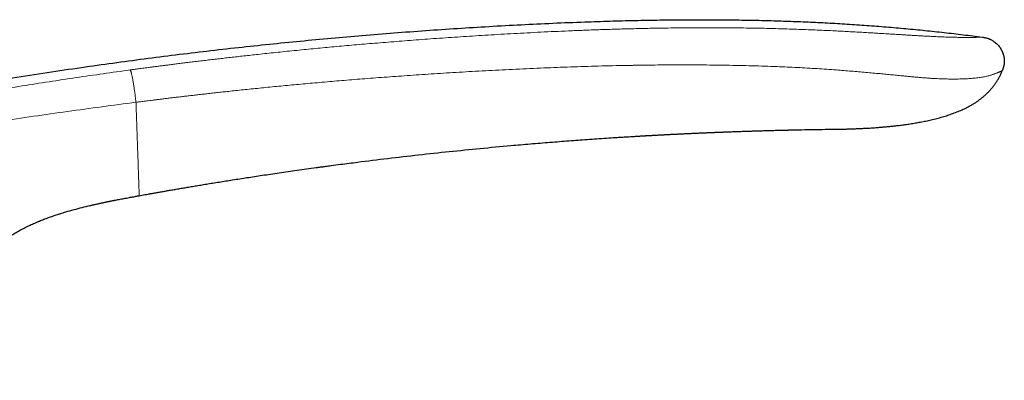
# Model space of a CAD drawing. Header units: millimetres. Extents: x 8 to 819, y 12 to 828.
# Tile 41 of 42: x 658 to 718, y 631 to 653. Entities that reach past the tile are written whole.
import ezdxf

# ---------------------------------------------------------------- set-up
doc = ezdxf.new("R2010")
doc.units = ezdxf.units.MM

msp = doc.modelspace()

# ---------------------------------------------------------------- linework, layer by layer
at = {"color": 7, "linetype": 'Continuous', "lineweight": 30}
for p, q in [((695.036, 645.497), (695.144, 645.503)), ((665.392, 641.927), (665.392, 641.927)), ((659.304, 640.365), (659.409, 640.407))]:
    msp.add_line(p, q, dxfattribs=at)
at = {"color": 7, "linetype": 'Continuous', "lineweight": 30, "flags": 128}
msp.add_lwpolyline([(705.222, 645.908), (705.351, 645.911), (705.553, 645.915), (705.747, 645.918), (705.935, 645.922), (706.12, 645.925), (706.296, 645.928), (706.463, 645.93), (706.62, 645.933), (706.767, 645.935), (706.904, 645.937), (707.031, 645.938), (707.148, 645.94), (707.255, 645.941), (707.351, 645.942), (707.437, 645.943), (707.513, 645.944), (707.577, 645.945), (707.63, 645.945), (707.671, 645.946), (707.694, 645.946), (707.711, 645.946), (707.717, 645.946), (707.718, 645.946), (707.719, 645.946), (707.719, 645.946), (707.72, 645.946), (707.72, 645.946), (707.721, 645.946), (707.721, 645.946), (707.723, 645.946), (707.724, 645.946), (707.725, 645.946), (707.725, 645.946), (707.725, 645.946), (707.724, 645.946), (707.724, 645.946), (707.723, 645.946), (707.723, 645.946), (707.723, 645.946), (707.723, 645.946)], dxfattribs=at)
at = {"color": 7, "linetype": 'Continuous', "lineweight": 30}
for points, knots in [([(608.834, 636.277), (609.448, 636.502), (610.676, 636.951), (612.521, 637.605), (614.368, 638.246), (616.216, 638.871), (618.054, 639.477), (619.883, 640.065), (621.702, 640.636), (623.522, 641.191), (625.356, 641.737), (627.204, 642.271), (629.066, 642.795), (630.929, 643.304), (632.794, 643.798), (634.66, 644.279), (636.528, 644.744), (638.398, 645.196), (640.269, 645.634), (642.142, 646.057), (644.016, 646.466), (645.893, 646.862), (647.77, 647.244), (649.65, 647.612), (651.594, 647.978), (653.603, 648.341), (655.677, 648.698), (657.753, 649.04), (659.831, 649.366), (661.847, 649.666), (663.8, 649.942), (665.692, 650.196), (667.585, 650.437), (669.48, 650.666), (671.365, 650.88), (673.242, 651.08), (675.109, 651.268), (676.978, 651.443), (678.862, 651.607), (680.76, 651.76), (682.674, 651.902), (684.589, 652.032), (686.507, 652.151), (688.427, 652.257), (690.349, 652.349), (692.133, 652.42), (693.78, 652.475), (695.289, 652.513), (696.798, 652.541), (698.307, 652.556), (699.708, 652.558), (701.001, 652.549), (702.186, 652.531), (703.37, 652.505), (704.554, 652.468), (705.737, 652.421), (706.919, 652.363), (708.1, 652.295), (709.28, 652.215), (710.459, 652.123), (711.63, 652.021), (712.793, 651.908), (713.947, 651.784), (715.101, 651.65), (715.869, 651.551), (716.253, 651.501)], [0, 0, 0, 0, 0.017941, 0.035846, 0.053717, 0.071553, 0.089358, 0.106815, 0.124244, 0.141646, 0.159023, 0.176729, 0.194412, 0.212073, 0.229712, 0.247332, 0.264934, 0.282519, 0.300089, 0.317644, 0.335187, 0.352717, 0.370238, 0.38775, 0.405254, 0.424501, 0.443741, 0.462977, 0.48221, 0.501442, 0.518887, 0.536333, 0.553781, 0.571233, 0.58869, 0.605839, 0.622995, 0.640158, 0.65733, 0.674861, 0.692405, 0.70996, 0.72753, 0.745111, 0.762702, 0.7803, 0.7941, 0.807901, 0.821703, 0.835502, 0.849299, 0.860136, 0.87097, 0.881802, 0.892629, 0.903453, 0.914274, 0.925091, 0.935905, 0.946716, 0.957526, 0.968143, 0.97876, 0.989379, 1, 1, 1, 1]), ([(716.253, 651.501), (716.285, 651.497), (716.349, 651.488), (716.447, 651.471), (716.547, 651.446), (716.649, 651.411), (716.752, 651.365), (716.855, 651.309), (716.956, 651.242), (717.053, 651.167), (717.144, 651.083), (717.228, 650.993), (717.303, 650.897), (717.368, 650.797), (717.425, 650.693), (717.472, 650.587), (717.511, 650.478), (717.541, 650.368), (717.563, 650.257), (717.576, 650.146), (717.58, 650.035), (717.574, 649.924), (717.558, 649.814), (717.533, 649.703), (717.5, 649.592), (717.473, 649.518), (717.459, 649.48)], [0, 0, 0, 0, 0.0351184, 0.0711027, 0.1085846, 0.1479056, 0.1891326, 0.2320784, 0.2763509, 0.321427, 0.3667414, 0.4117821, 0.4561825, 0.4998014, 0.5427594, 0.5852412, 0.6273152, 0.6689754, 0.7102009, 0.7510084, 0.791494, 0.8318622, 0.8724344, 0.9136382, 0.9559773, 1, 1, 1, 1]), ([(707.717, 645.946), (707.821, 645.949), (708.023, 645.953), (708.318, 645.962), (708.597, 645.972), (708.859, 645.983), (709.104, 645.995), (709.33, 646.007), (709.54, 646.02), (709.734, 646.033), (709.901, 646.045), (710.044, 646.056), (710.165, 646.065), (710.279, 646.075), (710.391, 646.085), (710.541, 646.099), (710.732, 646.117), (710.978, 646.143), (711.245, 646.175), (711.534, 646.212), (711.832, 646.255), (712.139, 646.303), (712.453, 646.358), (712.77, 646.419), (713.095, 646.489), (713.424, 646.569), (713.758, 646.658), (714.082, 646.755), (714.349, 646.843), (714.561, 646.92), (714.719, 646.981), (714.875, 647.044), (715.027, 647.11), (715.177, 647.179), (715.322, 647.251), (715.464, 647.326), (715.605, 647.404), (715.75, 647.492), (715.9, 647.589), (716.054, 647.697), (716.21, 647.817), (716.367, 647.949), (716.514, 648.084), (716.649, 648.22), (716.773, 648.355), (716.894, 648.5), (717.012, 648.654), (717.124, 648.819), (717.23, 648.994), (717.328, 649.179), (717.404, 649.342), (717.442, 649.444), (717.455, 649.48)], [0, 0, 0, 0, 0.028508, 0.055516, 0.081024, 0.105033, 0.127543, 0.148192, 0.167397, 0.185156, 0.20147, 0.21348, 0.224565, 0.234787, 0.244947, 0.255281, 0.276089, 0.297568, 0.323312, 0.349954, 0.377491, 0.405921, 0.435245, 0.465057, 0.494416, 0.526547, 0.558099, 0.589093, 0.619537, 0.635248, 0.650787, 0.66615, 0.681332, 0.696332, 0.711686, 0.72563, 0.740367, 0.755902, 0.772243, 0.789406, 0.807402, 0.82622, 0.845845, 0.862115, 0.878883, 0.896139, 0.91388, 0.932101, 0.950805, 0.970002, 0.989709, 1, 1, 1, 1]), ([(695.055, 645.498), (695.085, 645.5), (695.154, 645.504), (695.269, 645.511), (695.381, 645.518), (695.48, 645.523), (695.557, 645.528), (695.624, 645.532), (695.682, 645.535), (695.729, 645.538), (695.768, 645.54), (695.803, 645.542), (695.841, 645.544), (695.884, 645.547), (695.936, 645.55), (696.002, 645.554), (696.08, 645.558), (696.165, 645.563), (696.245, 645.567), (696.32, 645.571), (696.388, 645.575), (696.463, 645.579), (696.546, 645.584), (696.636, 645.589), (696.715, 645.593), (696.784, 645.597), (696.844, 645.6), (696.908, 645.603), (696.978, 645.607), (697.056, 645.611), (697.142, 645.615), (697.229, 645.62), (697.313, 645.624), (697.392, 645.628), (697.475, 645.633), (697.565, 645.637), (697.662, 645.642), (697.759, 645.647), (697.862, 645.652), (697.96, 645.657), (698.058, 645.661), (698.153, 645.666), (698.249, 645.671), (698.338, 645.675), (698.441, 645.68), (698.557, 645.685), (698.681, 645.691), (698.796, 645.696), (698.906, 645.701), (699.021, 645.706), (699.138, 645.711), (699.249, 645.716), (699.352, 645.72), (699.443, 645.724), (699.526, 645.728), (699.608, 645.731), (699.697, 645.735), (699.793, 645.739), (699.894, 645.743), (699.997, 645.747), (700.096, 645.751), (700.188, 645.755), (700.285, 645.759), (700.385, 645.763), (700.484, 645.767), (700.576, 645.77), (700.666, 645.774), (700.765, 645.777), (700.873, 645.781), (700.996, 645.786), (701.134, 645.791), (701.288, 645.797), (701.447, 645.802), (701.607, 645.808), (701.771, 645.814), (701.936, 645.819), (702.102, 645.825), (702.254, 645.83), (702.386, 645.834), (702.501, 645.837), (702.603, 645.841), (702.707, 645.844), (702.83, 645.848), (702.971, 645.852), (703.125, 645.856), (703.282, 645.861), (703.443, 645.865), (703.601, 645.87), (703.756, 645.874), (703.911, 645.878), (704.05, 645.882), (704.168, 645.884), (704.265, 645.887), (704.358, 645.889), (704.452, 645.891), (704.542, 645.893), (704.626, 645.895), (704.7, 645.897), (704.767, 645.898), (704.833, 645.9), (704.895, 645.901), (704.948, 645.902), (704.997, 645.903), (705.048, 645.904), (705.106, 645.906), (705.167, 645.907), (705.205, 645.908), (705.225, 645.908)], [0, 0, 0, 0, 0.008611, 0.020307, 0.033202, 0.041343, 0.048941, 0.055507, 0.061039, 0.06562, 0.069126, 0.07233, 0.075975, 0.080062, 0.084966, 0.091011, 0.099326, 0.107616, 0.115475, 0.122699, 0.129288, 0.135454, 0.144509, 0.153134, 0.161762, 0.167392, 0.173189, 0.179175, 0.185892, 0.193576, 0.201922, 0.210808, 0.218884, 0.226425, 0.233551, 0.24314, 0.252373, 0.261717, 0.271499, 0.282035, 0.290445, 0.299762, 0.309603, 0.31828, 0.325755, 0.339299, 0.352174, 0.361682, 0.372645, 0.384171, 0.395025, 0.406578, 0.416207, 0.425082, 0.432922, 0.440303, 0.4489, 0.458546, 0.468199, 0.478384, 0.488215, 0.497024, 0.505228, 0.516137, 0.526039, 0.534149, 0.542705, 0.552206, 0.562682, 0.574131, 0.587849, 0.602742, 0.618689, 0.634246, 0.64898, 0.666239, 0.682211, 0.696901, 0.71043, 0.720547, 0.730241, 0.739914, 0.750887, 0.765962, 0.780846, 0.795892, 0.811725, 0.828023, 0.842701, 0.857997, 0.87459, 0.884881, 0.89439, 0.90471, 0.913751, 0.924124, 0.933441, 0.940604, 0.94828, 0.955337, 0.96285, 0.96831, 0.973371, 0.979064, 0.985345, 0.992274, 1, 1, 1, 1]), ([(705.164, 645.907), (705.164, 645.907), (705.186, 645.907), (705.206, 645.908), (705.225, 645.908)], [0, 0, 0, 0, 0.000565, 1, 1, 1, 1]), ([(665.392, 641.927), (665.447, 641.937), (665.561, 641.958), (665.737, 641.989), (665.926, 642.023), (666.126, 642.059), (666.337, 642.097), (666.559, 642.136), (666.791, 642.176), (667.035, 642.219), (667.292, 642.264), (667.562, 642.31), (667.847, 642.359), (668.143, 642.41), (668.452, 642.462), (668.773, 642.515), (669.105, 642.571), (669.456, 642.629), (669.825, 642.689), (670.213, 642.752), (670.614, 642.816), (671.028, 642.882), (671.456, 642.949), (671.897, 643.017), (672.351, 643.087), (672.826, 643.159), (673.323, 643.233), (673.843, 643.309), (674.376, 643.387), (674.925, 643.465), (675.488, 643.544), (675.898, 643.601), (676.149, 643.635), (676.238, 643.647), (676.327, 643.66), (676.416, 643.672), (676.503, 643.683), (676.579, 643.694), (676.732, 643.714), (677.049, 643.757), (677.687, 643.841), (678.827, 643.988), (680.394, 644.181), (682.24, 644.395), (684.096, 644.596), (685.954, 644.783), (687.39, 644.917), (688.402, 645.007), (688.992, 645.057), (689.581, 645.107), (690.168, 645.154), (690.746, 645.2), (691.31, 645.243), (691.866, 645.285), (692.426, 645.325), (692.997, 645.365), (693.567, 645.404), (694.004, 645.432), (694.306, 645.451), (694.481, 645.463), (694.655, 645.473), (694.836, 645.485), (694.969, 645.493), (695.045, 645.497), (695.055, 645.498)], [0, 0, 0, 0, 0.005596, 0.011598, 0.018007, 0.024822, 0.032043, 0.039531, 0.04741, 0.055682, 0.064345, 0.07359, 0.083242, 0.093302, 0.103771, 0.114647, 0.125932, 0.137625, 0.150313, 0.163449, 0.177033, 0.191065, 0.205545, 0.220473, 0.235849, 0.251673, 0.268731, 0.28628, 0.304321, 0.322854, 0.341878, 0.361394, 0.364374, 0.367365, 0.370368, 0.373382, 0.376406, 0.379121, 0.381086, 0.391897, 0.411201, 0.445673, 0.507231, 0.569688, 0.632145, 0.694602, 0.757059, 0.776843, 0.796627, 0.816412, 0.836196, 0.855718, 0.874615, 0.892917, 0.91169, 0.930935, 0.950381, 0.969034, 0.974884, 0.980734, 0.986583, 0.992433, 0.998927, 1, 1, 1, 1]), ([(662.422, 641.331), (662.457, 641.339), (662.526, 641.355), (662.629, 641.379), (662.728, 641.401), (662.822, 641.422), (662.912, 641.442), (662.997, 641.461), (663.077, 641.478), (663.16, 641.496), (663.245, 641.514), (663.328, 641.531), (663.402, 641.547), (663.466, 641.56), (663.521, 641.571), (663.569, 641.581), (663.608, 641.589), (663.634, 641.594), (663.646, 641.597), (663.644, 641.596), (663.644, 641.596)], [0, 0, 0, 0, 0.044613, 0.088915, 0.13255, 0.175786, 0.218893, 0.262099, 0.305587, 0.349503, 0.408903, 0.469443, 0.531229, 0.594305, 0.658666, 0.724272, 0.804542, 0.886361, 0.969551, 1, 1, 1, 1]), ([(662.94, 641.448), (663.105, 641.484), (663.471, 641.563), (663.838, 641.635), (664.041, 641.675)], [0, 0, 0, 0, 0.448789, 1, 1, 1, 1]), ([(663.339, 641.535), (663.339, 641.535), (663.338, 641.535), (663.344, 641.536), (663.357, 641.539), (663.38, 641.543), (663.414, 641.55), (663.46, 641.56), (663.517, 641.571), (663.584, 641.585), (663.66, 641.6), (663.744, 641.617), (663.847, 641.637), (663.968, 641.661), (664.108, 641.688), (664.253, 641.716), (664.402, 641.744), (664.553, 641.772), (664.702, 641.8), (664.848, 641.827), (664.988, 641.853), (665.1, 641.874), (665.187, 641.89), (665.253, 641.902), (665.32, 641.914), (665.366, 641.922), (665.39, 641.927), (665.392, 641.927)], [0, 0, 0, 0, 0.011782, 0.04713, 0.080021, 0.110835, 0.140256, 0.169317, 0.199267, 0.231055, 0.2652, 0.301888, 0.341077, 0.396865, 0.456029, 0.517681, 0.580847, 0.644516, 0.707688, 0.769404, 0.828793, 0.885366, 0.912859, 0.940267, 0.968322, 0.997609, 1, 1, 1, 1]), ([(660.62, 640.842), (660.736, 640.878), (661.014, 640.965), (661.457, 641.09), (661.947, 641.218), (662.275, 641.296), (662.439, 641.335)], [0, 0, 0, 0, 0.193868, 0.46303, 0.732279, 1, 1, 1, 1]), ([(653.987, 630.774), (653.986, 630.915), (653.983, 631.197), (653.987, 631.62), (653.998, 632.043), (654.019, 632.465), (654.049, 632.887), (654.087, 633.278), (654.131, 633.638), (654.18, 633.966), (654.238, 634.294), (654.305, 634.619), (654.382, 634.943), (654.469, 635.26), (654.566, 635.572), (654.673, 635.878), (654.793, 636.179), (654.924, 636.474), (655.068, 636.764), (655.225, 637.047), (655.395, 637.323), (655.577, 637.591), (655.772, 637.849), (655.979, 638.098), (656.197, 638.338), (656.426, 638.566), (656.665, 638.784), (656.912, 638.991), (657.165, 639.185), (657.424, 639.369), (657.69, 639.542), (657.961, 639.706), (658.238, 639.861), (658.519, 640.008), (658.805, 640.146), (659.101, 640.28), (659.304, 640.364), (659.409, 640.407)], [0, 0, 0, 0, 0.035413, 0.070825, 0.106243, 0.141663, 0.177082, 0.212504, 0.240337, 0.268167, 0.295994, 0.323824, 0.351658, 0.37949, 0.406594, 0.433697, 0.460805, 0.487916, 0.515021, 0.542121, 0.569219, 0.596322, 0.623427, 0.650533, 0.677635, 0.704735, 0.731838, 0.758947, 0.785517, 0.812082, 0.838642, 0.865204, 0.891772, 0.918342, 0.944907, 0.971471, 1, 1, 1, 1]), ([(659.304, 640.365), (659.393, 640.401), (659.571, 640.474), (659.842, 640.577), (660.115, 640.675), (660.39, 640.769), (660.574, 640.828), (660.665, 640.857)], [0, 0, 0, 0, 0.197782, 0.39892, 0.599783, 0.800137, 1, 1, 1, 1])]:
    msp.add_open_spline(points, degree=3, knots=knots, dxfattribs=at)
at = {"color": 252, "linetype": 'Continuous', "lineweight": 0}
for points, knots in [([(716.253, 651.501), (716.253, 651.501), (716.253, 651.501), (716.253, 651.501), (716.253, 651.501), (716.253, 651.501), (716.252, 651.501), (716.252, 651.501), (716.251, 651.501), (716.249, 651.501), (716.247, 651.501), (716.244, 651.501), (716.24, 651.501), (716.235, 651.501), (716.228, 651.5), (716.22, 651.5), (716.209, 651.5), (716.196, 651.499), (716.181, 651.499), (716.163, 651.498), (716.141, 651.498), (716.116, 651.497), (716.086, 651.496), (716.051, 651.495), (716.012, 651.494), (715.968, 651.492), (715.917, 651.491), (715.861, 651.489), (715.796, 651.488), (715.727, 651.486), (715.652, 651.485), (715.572, 651.484), (715.482, 651.483), (715.382, 651.482), (715.269, 651.482), (715.152, 651.483), (715.033, 651.484), (714.913, 651.486), (714.782, 651.489), (714.64, 651.492), (714.485, 651.496), (714.319, 651.501), (714.143, 651.507), (713.957, 651.514), (713.757, 651.521), (713.559, 651.53), (713.366, 651.538), (713.18, 651.547), (712.985, 651.557), (712.779, 651.567), (712.561, 651.579), (712.33, 651.592), (712.088, 651.605), (711.837, 651.62), (711.579, 651.636), (711.315, 651.652), (711.047, 651.669), (710.773, 651.686), (710.467, 651.705), (710.127, 651.726), (709.753, 651.748), (709.37, 651.771), (708.98, 651.794), (708.583, 651.816), (708.18, 651.838), (707.771, 651.86), (707.321, 651.883), (706.828, 651.906), (706.291, 651.93), (705.745, 651.953), (705.19, 651.974), (704.591, 651.994), (703.946, 652.014), (703.255, 652.031), (702.552, 652.045), (701.837, 652.056), (701.111, 652.064), (700.514, 652.068), (700.049, 652.07), (699.718, 652.07), (699.386, 652.07), (699.051, 652.069), (698.721, 652.067), (698.257, 652.064), (697.661, 652.058), (696.844, 652.047), (695.954, 652.03), (694.992, 652.008), (694.046, 651.981), (693.115, 651.951), (692.2, 651.917), (691.313, 651.881), (690.453, 651.843), (689.62, 651.804), (688.801, 651.762), (687.996, 651.719), (687.209, 651.674), (686.441, 651.629), (685.691, 651.582), (684.954, 651.534), (684.226, 651.486), (683.506, 651.436), (682.795, 651.385), (682.098, 651.333), (681.415, 651.281), (680.746, 651.228), (680.09, 651.175), (679.448, 651.122), (678.82, 651.069), (678.205, 651.015), (677.604, 650.961), (677.017, 650.908), (676.443, 650.854), (675.883, 650.801), (675.319, 650.746), (674.753, 650.69), (674.184, 650.632), (673.632, 650.575), (673.096, 650.519), (672.599, 650.465), (672.138, 650.415), (671.714, 650.369), (671.301, 650.322), (670.901, 650.277), (670.514, 650.233), (670.139, 650.189), (669.764, 650.145), (669.392, 650.101), (669.022, 650.057), (668.667, 650.013), (668.327, 649.972), (668.002, 649.931), (667.692, 649.893), (667.396, 649.855), (667.116, 649.82), (666.851, 649.786), (666.601, 649.754), (666.368, 649.723), (666.151, 649.695), (665.948, 649.668), (665.761, 649.644), (665.589, 649.621), (665.431, 649.6), (665.287, 649.58), (665.158, 649.563), (665.042, 649.547), (664.94, 649.533), (664.877, 649.525), (664.848, 649.521)], [0, 0, 0, 0, 0.000398, 0.001073, 0.001676, 0.002403, 0.003253, 0.004436, 0.005795, 0.007333, 0.009047, 0.010939, 0.013269, 0.015822, 0.018597, 0.021595, 0.024815, 0.028194, 0.031786, 0.035593, 0.039612, 0.043922, 0.048452, 0.0532, 0.058164, 0.063343, 0.068638, 0.074142, 0.079858, 0.085791, 0.091, 0.096376, 0.101922, 0.107634, 0.113504, 0.119523, 0.124353, 0.12927, 0.134277, 0.139379, 0.144586, 0.149905, 0.155083, 0.160349, 0.16569, 0.171101, 0.1754, 0.179744, 0.184134, 0.188579, 0.193171, 0.197848, 0.202617, 0.207445, 0.212309, 0.217126, 0.221984, 0.226891, 0.231852, 0.238253, 0.244752, 0.251352, 0.258048, 0.264832, 0.271692, 0.278622, 0.285625, 0.29454, 0.303589, 0.312775, 0.322098, 0.331556, 0.342966, 0.354564, 0.366353, 0.378332, 0.390503, 0.402865, 0.408365, 0.413902, 0.419475, 0.425086, 0.430734, 0.436038, 0.448443, 0.460709, 0.47708, 0.493195, 0.509053, 0.524653, 0.539994, 0.555076, 0.569282, 0.583254, 0.596991, 0.610497, 0.62377, 0.636581, 0.64917, 0.661537, 0.673682, 0.685847, 0.697783, 0.709489, 0.720966, 0.732214, 0.743233, 0.754024, 0.764587, 0.774922, 0.785028, 0.794907, 0.804557, 0.81398, 0.823174, 0.833024, 0.842598, 0.851896, 0.860918, 0.869664, 0.87703, 0.884188, 0.891138, 0.897881, 0.904416, 0.910743, 0.916862, 0.923354, 0.929594, 0.935583, 0.941321, 0.946808, 0.952043, 0.957028, 0.961761, 0.966242, 0.970473, 0.974383, 0.978051, 0.981477, 0.98466, 0.987555, 0.990216, 0.992642, 0.994834, 0.99679, 0.998513, 1, 1, 1, 1]), ([(665.196, 647.567), (665.229, 647.572), (665.301, 647.581), (665.416, 647.596), (665.547, 647.612), (665.693, 647.631), (665.854, 647.651), (666.031, 647.674), (666.223, 647.698), (666.43, 647.723), (666.653, 647.751), (666.891, 647.78), (667.145, 647.811), (667.414, 647.844), (667.698, 647.878), (667.985, 647.912), (668.273, 647.945), (668.561, 647.979), (668.861, 648.013), (669.172, 648.049), (669.494, 648.085), (669.825, 648.122), (670.165, 648.16), (670.518, 648.199), (670.906, 648.241), (671.331, 648.286), (671.795, 648.335), (672.276, 648.384), (672.773, 648.435), (673.286, 648.486), (673.808, 648.537), (674.338, 648.587), (674.875, 648.638), (675.428, 648.689), (675.996, 648.74), (676.575, 648.79), (677.165, 648.841), (677.766, 648.892), (678.382, 648.942), (679.017, 648.992), (679.671, 649.043), (680.344, 649.093), (681.033, 649.143), (681.737, 649.193), (682.456, 649.242), (683.19, 649.29), (683.939, 649.337), (684.703, 649.383), (685.483, 649.429), (686.278, 649.473), (687.088, 649.516), (687.914, 649.557), (688.754, 649.596), (689.586, 649.633), (690.407, 649.666), (691.218, 649.696), (692.042, 649.724), (692.879, 649.749), (693.73, 649.771), (694.375, 649.785), (694.811, 649.793), (695.033, 649.797), (695.254, 649.801), (695.474, 649.805), (695.693, 649.808), (695.911, 649.811), (696.129, 649.814), (696.499, 649.818), (697.018, 649.823), (697.727, 649.826), (698.467, 649.827), (699.239, 649.824), (700.016, 649.817), (700.799, 649.806), (701.586, 649.791), (702.36, 649.771), (703.12, 649.749), (703.826, 649.723), (704.482, 649.696), (705.088, 649.667), (705.687, 649.635), (706.279, 649.599), (706.866, 649.561), (707.405, 649.522), (707.897, 649.484), (708.343, 649.448), (708.786, 649.412), (709.223, 649.374), (709.655, 649.336), (710.063, 649.298), (710.447, 649.261), (710.808, 649.226), (711.163, 649.191), (711.488, 649.16), (711.783, 649.131), (712.05, 649.106), (712.313, 649.082), (712.573, 649.059), (712.825, 649.039), (713.069, 649.021), (713.302, 649.006), (713.525, 648.995), (713.736, 648.986), (713.937, 648.979), (714.128, 648.975), (714.311, 648.972), (714.503, 648.971), (714.702, 648.972), (714.905, 648.975), (715.095, 648.981), (715.273, 648.988), (715.439, 648.997), (715.594, 649.008), (715.751, 649.022), (715.907, 649.039), (716.06, 649.058), (716.199, 649.08), (716.326, 649.102), (716.442, 649.126), (716.547, 649.15), (716.645, 649.175), (716.736, 649.2), (716.82, 649.226), (716.896, 649.251), (716.964, 649.274), (717.026, 649.298), (717.085, 649.32), (717.138, 649.341), (717.186, 649.361), (717.228, 649.378), (717.265, 649.394), (717.298, 649.408), (717.326, 649.42), (717.35, 649.43), (717.371, 649.44), (717.389, 649.448), (717.404, 649.454), (717.416, 649.46), (717.427, 649.465), (717.435, 649.469), (717.441, 649.472), (717.446, 649.474), (717.45, 649.476), (717.453, 649.477), (717.456, 649.478), (717.457, 649.479), (717.458, 649.479), (717.458, 649.48), (717.459, 649.48), (717.459, 649.48), (717.459, 649.48), (717.459, 649.48)], [0, 0, 0, 0, 0.001653, 0.00356, 0.005721, 0.008135, 0.010804, 0.013727, 0.016904, 0.020335, 0.02402, 0.027959, 0.032151, 0.036598, 0.041299, 0.046253, 0.050813, 0.055569, 0.06052, 0.065667, 0.07101, 0.076448, 0.082075, 0.087891, 0.093895, 0.10129, 0.108952, 0.116882, 0.12508, 0.133545, 0.142278, 0.150895, 0.159757, 0.168865, 0.178219, 0.187819, 0.197487, 0.207392, 0.217535, 0.227915, 0.238751, 0.249835, 0.261167, 0.272746, 0.284573, 0.296648, 0.308971, 0.321542, 0.334361, 0.347429, 0.360745, 0.37431, 0.388123, 0.402185, 0.415295, 0.428616, 0.44215, 0.455898, 0.469859, 0.484034, 0.487689, 0.491331, 0.494959, 0.498573, 0.502173, 0.505759, 0.509331, 0.512889, 0.523981, 0.534934, 0.547794, 0.560461, 0.572939, 0.586098, 0.599038, 0.611755, 0.624249, 0.636533, 0.646628, 0.656608, 0.666483, 0.676266, 0.685967, 0.695594, 0.703104, 0.710568, 0.717987, 0.725363, 0.732701, 0.740006, 0.74632, 0.752613, 0.758892, 0.765167, 0.770105, 0.775058, 0.780036, 0.785032, 0.790081, 0.795047, 0.799918, 0.804692, 0.809385, 0.813929, 0.818415, 0.822845, 0.827219, 0.832816, 0.838314, 0.843707, 0.848989, 0.85416, 0.859227, 0.864194, 0.87029, 0.87624, 0.882041, 0.887684, 0.893163, 0.898471, 0.903603, 0.909049, 0.914299, 0.919364, 0.924255, 0.928978, 0.934061, 0.938951, 0.943652, 0.948165, 0.952489, 0.956626, 0.960575, 0.964336, 0.967973, 0.971416, 0.974665, 0.977719, 0.980579, 0.983198, 0.985629, 0.987873, 0.989928, 0.992036, 0.993901, 0.995524, 0.996904, 0.998041, 0.998936, 0.999589, 1, 1, 1, 1]), ([(635.458, 643.822), (636.001, 643.958), (637.086, 644.23), (638.716, 644.626), (640.347, 645.012), (641.979, 645.388), (643.604, 645.752), (645.222, 646.103), (646.833, 646.441), (648.446, 646.77), (650.071, 647.09), (651.709, 647.403), (653.358, 647.707), (655.01, 648), (656.664, 648.283), (658.311, 648.553), (659.95, 648.812), (661.581, 649.058), (663.213, 649.296), (664.303, 649.446), (664.848, 649.521)], [0, 0, 0, 0, 0.056011, 0.112011, 0.168004, 0.223993, 0.279979, 0.334963, 0.389948, 0.444935, 0.499928, 0.55593, 0.611939, 0.667953, 0.723968, 0.779981, 0.834987, 0.889989, 0.944992, 1, 1, 1, 1]), ([(664.848, 649.521), (664.849, 649.52), (664.851, 649.518), (664.855, 649.514), (664.861, 649.507), (664.867, 649.496), (664.875, 649.478), (664.885, 649.452), (664.895, 649.419), (664.906, 649.379), (664.919, 649.328), (664.934, 649.265), (664.95, 649.19), (664.969, 649.102), (664.988, 649), (665.009, 648.887), (665.03, 648.766), (665.05, 648.644), (665.069, 648.523), (665.087, 648.408), (665.103, 648.297), (665.118, 648.194), (665.131, 648.099), (665.144, 648.004), (665.156, 647.91), (665.167, 647.819), (665.176, 647.741), (665.184, 647.674), (665.191, 647.617), (665.194, 647.583), (665.196, 647.567)], [0, 0, 0, 0, 0.015965, 0.035533, 0.058942, 0.086558, 0.118876, 0.156464, 0.188441, 0.223833, 0.262677, 0.304855, 0.350082, 0.39795, 0.448027, 0.500064, 0.551768, 0.600916, 0.647444, 0.691144, 0.73183, 0.769411, 0.803912, 0.835447, 0.87318, 0.906399, 0.935491, 0.960717, 0.982213, 1, 1, 1, 1]), ([(665.196, 647.568), (664.507, 647.479), (663.13, 647.299), (661.069, 647.015), (659.012, 646.723), (657.104, 646.446), (655.343, 646.191), (653.727, 645.962), (652.108, 645.739), (650.57, 645.524), (649.113, 645.315), (647.739, 645.109), (646.368, 644.891), (644.999, 644.66), (643.633, 644.417), (642.292, 644.167), (640.977, 643.91), (639.687, 643.648), (638.397, 643.374), (637.107, 643.089), (636.248, 642.891), (635.818, 642.792)], [0, 0, 0, 0, 0.069893, 0.139698, 0.209425, 0.2791, 0.333864, 0.388697, 0.443625, 0.498626, 0.545327, 0.59202, 0.638662, 0.685257, 0.731879, 0.7786, 0.82275, 0.866968, 0.911231, 0.955561, 1, 1, 1, 1]), ([(665.392, 641.928), (665.392, 641.93), (665.392, 641.933), (665.391, 641.953), (665.39, 641.985), (665.388, 642.032), (665.386, 642.095), (665.384, 642.166), (665.381, 642.241), (665.379, 642.316), (665.376, 642.4), (665.372, 642.496), (665.369, 642.605), (665.364, 642.728), (665.36, 642.856), (665.355, 642.988), (665.351, 643.12), (665.346, 643.263), (665.34, 643.418), (665.335, 643.586), (665.328, 643.766), (665.322, 643.959), (665.314, 644.166), (665.307, 644.386), (665.298, 644.622), (665.29, 644.871), (665.281, 645.132), (665.271, 645.406), (665.261, 645.69), (665.251, 645.984), (665.24, 646.287), (665.23, 646.598), (665.219, 646.916), (665.207, 647.239), (665.2, 647.459), (665.196, 647.568)], [0, 0, 0, 0, 0.046669, 0.093341, 0.140011, 0.186676, 0.233339, 0.280006, 0.311436, 0.342868, 0.374297, 0.405725, 0.437155, 0.468583, 0.50001, 0.525012, 0.550014, 0.575012, 0.600012, 0.625015, 0.650016, 0.675013, 0.700011, 0.72501, 0.750008, 0.775007, 0.800006, 0.825005, 0.850005, 0.875003, 0.899998, 0.924996, 0.95, 0.975002, 1, 1, 1, 1])]:
    msp.add_open_spline(points, degree=3, knots=knots, dxfattribs=at)

doc.saveas('drawing.dxf')
